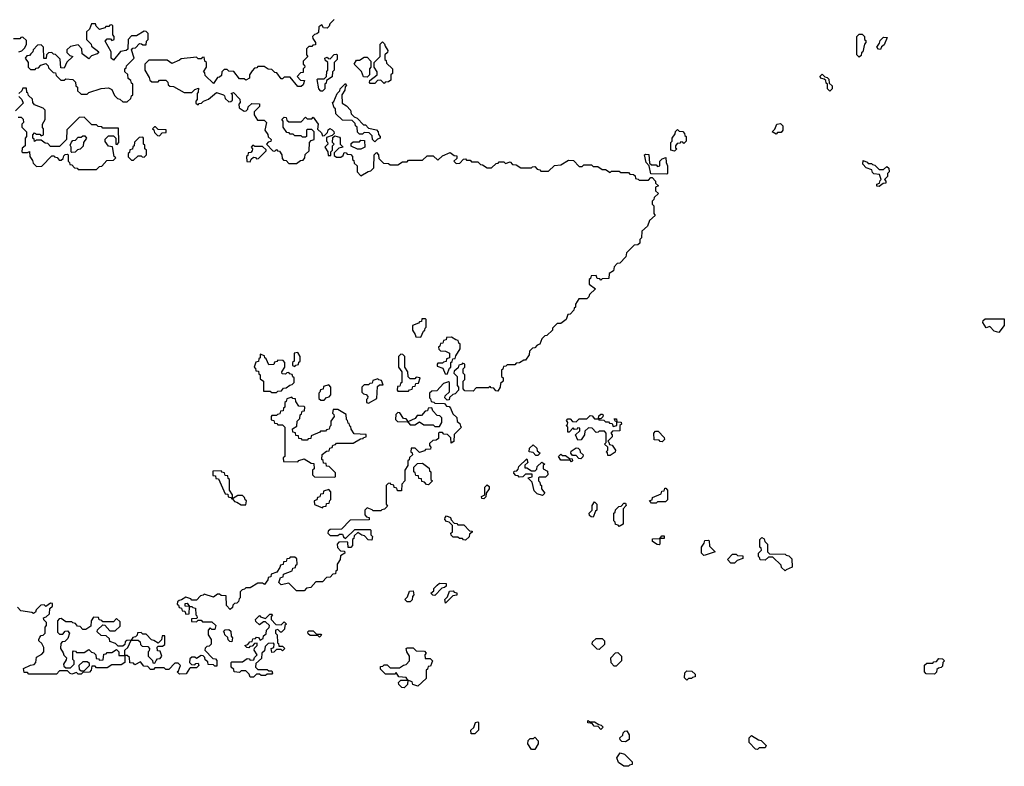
# Model space of a CAD drawing. Extents: x 2776963 to 2884430, y 684484 to 829250.
# Tile 174 of 256: x 2830275 to 2836680, y 796060 to 800914. Entities that reach past the tile are written whole.
import ezdxf

# ---------------------------------------------------------------- set-up
doc = ezdxf.new("R2010")
doc.units = 0

msp = doc.modelspace()

# ---------------------------------------------------------------- linework, layer by layer
at = {"layer": '0CON20XD'}
for points in [[(2830975, 800380), (2830998.3, 800401.7), (2831001.7, 800418.3), (2831010, 800425), (2831010, 800495), (2831001.7, 800501.7), (2830998.3, 800518.3), (2830981.7, 800531.7), (2830978.3, 800558.3), (2830960, 800575), (2830960, 800595), (2830968.3, 800601.7), (2830970, 800615), (2831020, 800665), (2831001.7, 800718.3), (2831011.7, 800728.3), (2831028.3, 800731.7), (2831055, 800760), (2831068.3, 800758.3), (2831075, 800750), (2831098.3, 800751.7), (2831100, 800775), (2831110, 800785), (2831110, 800825), (2831098.3, 800838.3), (2831085, 800840), (2831035, 800810), (2831001.7, 800808.3), (2830980, 800785), (2830978.3, 800721.7), (2830967, 800713), (2830931.7, 800708.3), (2830885, 800650), (2830870, 800665), (2830870, 800705), (2830830, 800775), (2830845, 800790), (2830865, 800790), (2830875, 800780), (2830890, 800785), (2830890, 800805), (2830880, 800815), (2830880, 800875), (2830875, 800880), (2830861.7, 800878.3), (2830855, 800870), (2830835, 800870), (2830828.3, 800861.7), (2830795, 800850), (2830771.7, 800871.7), (2830768.3, 800888.3), (2830741.7, 800888.3), (2830728.3, 800851.7), (2830710, 800835), (2830710, 800785), (2830740, 800755), (2830741.7, 800741.7), (2830790, 800705), (2830778.3, 800691.7), (2830741.7, 800678.3), (2830725, 800660), (2830681.7, 800691.7), (2830680, 800725), (2830655, 800750), (2830605, 800740), (2830581.7, 800718.3), (2830581.7, 800701.7), (2830601.7, 800681.7), (2830620, 800675), (2830581.7, 800638.3), (2830565, 800600), (2830541.7, 800601.7), (2830538.3, 800658.3), (2830508.3, 800688.3), (2830495, 800690), (2830485, 800700), (2830461.7, 800698.3), (2830450, 800685), (2830448.3, 800661.7), (2830431.7, 800661.7), (2830430, 800735), (2830415, 800750), (2830391.7, 800748.3), (2830361.7, 800718.3), (2830360, 800705), (2830348.3, 800691.7), (2830338.3, 800681.7), (2830321.7, 800678.3), (2830310, 800665), (2830330, 800635), (2830330, 800605), (2830345, 800590), (2830375, 800590), (2830381.7, 800598.3), (2830398.3, 800601.7), (2830411.7, 800618.3), (2830445, 800630), (2830460, 800615), (2830461.7, 800601.7), (2830491.7, 800571.7), (2830508.3, 800568.3), (2830511.7, 800551.7), (2830541.7, 800521.7), (2830565, 800520), (2830575, 800530), (2830620, 800525), (2830637, 800507), (2830640, 800485), (2830650, 800475), (2830651.7, 800451.7), (2830670, 800435), (2830675, 800430), (2830715, 800430), (2830725, 800440), (2830805, 800467.5), (2830851.7, 800471.7), (2830875, 800460), (2830891.7, 800421.7), (2830911.7, 800401.7), (2830927, 800397), (2830945, 800380), (2830975, 800380)], [(2832320, 800915), (2832291.7, 800888.3), (2832288.3, 800871.7), (2832275, 800860), (2832251.7, 800861.7), (2832240, 800880), (2832221.7, 800868.3), (2832218.3, 800831.7), (2832208.3, 800821.7), (2832191.7, 800818.3), (2832180, 800805), (2832181.7, 800791.7), (2832200, 800765), (2832198.3, 800751.7), (2832181.7, 800748.3), (2832175, 800740), (2832155, 800740), (2832140, 800725), (2832140, 800685), (2832150, 800675), (2832120, 800645), (2832120, 800625), (2832128.3, 800618.3), (2832130, 800605), (2832120, 800595), (2832118.3, 800571.7), (2832101.7, 800568.3), (2832080, 800545), (2832101.7, 800521.7), (2832128.3, 800518.3), (2832118.3, 800491.7), (2832105, 800480), (2832085, 800480), (2832035, 800540), (2831995, 800540), (2831985, 800530), (2831975, 800530), (2831948.3, 800568.3), (2831935, 800570), (2831915, 800590), (2831891.7, 800591.7), (2831865, 800610), (2831825, 800610), (2831818.3, 800601.7), (2831801.7, 800598.3), (2831788.3, 800581.7), (2831770, 800555), (2831770, 800535), (2831745, 800520), (2831735, 800530), (2831705, 800530), (2831668.3, 800578.3), (2831635, 800580), (2831625, 800590), (2831605, 800590), (2831590, 800575), (2831588.3, 800551.7), (2831575, 800540), (2831561.7, 800538.3), (2831535, 800500), (2831481.7, 800551.7), (2831478.3, 800568.3), (2831470, 800575), (2831490, 800605), (2831490, 800635), (2831480, 800645), (2831475, 800670), (2831461.7, 800668.3), (2831455, 800660), (2831435, 800660), (2831425, 800670), (2831325, 800660), (2831315, 800650), (2831265, 800630), (2831235, 800650), (2831115, 800650), (2831090, 800625), (2831090, 800585), (2831118.3, 800538.3), (2831121.7, 800521.7), (2831135, 800510), (2831175, 800510), (2831185, 800520), (2831225, 800520), (2831238.3, 800508.3), (2831241.7, 800491.7), (2831251.7, 800481.7), (2831275, 800480), (2831345, 800440), (2831395, 800440), (2831415, 800460), (2831438.3, 800468.3), (2831437, 800443), (2831430, 800435), (2831430, 800395), (2831420, 800385), (2831421.7, 800371.7), (2831435, 800360), (2831441.7, 800368.3), (2831458.3, 800371.7), (2831470, 800385), (2831502.5, 800397.5), (2831555, 800440), (2831600, 800425), (2831608.3, 800418.3), (2831611.7, 800401.7), (2831635, 800380), (2831648.3, 800381.7), (2831658.3, 800391.7), (2831660, 800425), (2831650, 800435), (2831665, 800440), (2831707, 800397), (2831710, 800375), (2831700, 800365), (2831701.7, 800341.7), (2831735, 800320), (2831748.3, 800321.7), (2831758.3, 800331.7), (2831761.7, 800348.3), (2831785, 800370), (2831835, 800367.5), (2831835, 800350), (2831800, 800315), (2831800, 800295), (2831821.7, 800261.7), (2831865, 800260), (2831880, 800245), (2831870, 800195), (2831888.3, 800168.3), (2831891.7, 800151.7), (2831910, 800135), (2831908.3, 800121.7), (2831891.7, 800118.3), (2831880, 800105), (2831921.7, 800061.7), (2831935, 800060), (2831945, 800070), (2831951.7, 800061.7), (2831965, 800060), (2831980, 800035), (2831981.7, 800011.7), (2831991.7, 800001.7), (2832008.3, 799998.3), (2832025, 799980), (2832075, 799980), (2832101.7, 799998.3), (2832118.3, 800001.7), (2832130, 800015), (2832131.7, 800038.3), (2832158.3, 800061.7), (2832160, 800115), (2832171.7, 800128.3), (2832190, 800135), (2832190, 800185), (2832175, 800200), (2832145, 800200), (2832140, 800195)], [(2835735, 800670), (2835720, 800685), (2835720, 800805), (2835735, 800820), (2835755, 800820), (2835770, 800805), (2835770, 800785), (2835778.3, 800778.3), (2835780, 800765), (2835770, 800755), (2835760, 800705), (2835751.7, 800698.3), (2835748.3, 800681.7), (2835735, 800670)], [(2830270, 800705), (2830288.3, 800711.7), (2830308.3, 800731.7), (2830320, 800755), (2830318.3, 800778.3), (2830295, 800800), (2830281.7, 800798.3), (2830275, 800790), (2830235, 800790)], [(2832645, 800500), (2832625, 800520), (2832601.7, 800518.3), (2832585, 800500), (2832555, 800500), (2832550, 800505), (2832551.7, 800518.3), (2832600, 800555), (2832600, 800575), (2832580, 800605), (2832580, 800635), (2832620, 800675), (2832620, 800755), (2832635, 800770), (2832648.3, 800758.3), (2832651.7, 800741.7), (2832670, 800715), (2832668.3, 800701.7), (2832650, 800685), (2832650, 800655), (2832658.3, 800648.3), (2832661.7, 800631.7), (2832700, 800595), (2832700, 800565), (2832690, 800555), (2832688.3, 800521.7), (2832675, 800510), (2832651.7, 800508.3), (2832645, 800500)], [(2835875, 800720), (2835861.7, 800721.7), (2835850, 800735), (2835868.3, 800761.7), (2835871.7, 800778.3), (2835895, 800800), (2835918.3, 800798.3), (2835898.3, 800751.7), (2835881.7, 800738.3), (2835875, 800720)], [(2832245, 800450), (2832235, 800450), (2832220, 800465), (2832210, 800525), (2832215, 800530), (2832255, 800530), (2832270, 800545), (2832273, 800577), (2832280, 800585), (2832280, 800635), (2832261.7, 800651.7), (2832260, 800665), (2832275, 800670), (2832281.7, 800661.7), (2832295, 800660), (2832321.7, 800688.3), (2832335, 800690), (2832340, 800685), (2832340, 800655), (2832320, 800635), (2832320, 800585), (2832310, 800575), (2832307, 800543), (2832271.7, 800518.3), (2832268.3, 800501.7), (2832260, 800495), (2832260, 800465), (2832245, 800450)], [(2832535, 800540), (2832511.7, 800541.7), (2832498.3, 800578.3), (2832450, 800625), (2832465, 800650), (2832485, 800650), (2832515, 800670), (2832535, 800670), (2832560, 800645), (2832560, 800605), (2832550, 800595), (2832550, 800555), (2832535, 800540)], [(2832585, 800120), (2832570, 800135), (2832568.3, 800158.3), (2832548.3, 800178.3), (2832515, 800180), (2832505, 800170), (2832485, 800170), (2832473, 800183), (2832470, 800215), (2832460, 800225), (2832458.3, 800238.3), (2832438.3, 800258.3), (2832375, 800260), (2832331.7, 800301.7), (2832330, 800335), (2832321.7, 800341.7), (2832310, 800375), (2832318.3, 800381.7), (2832340, 800435), (2832358.3, 800451.7), (2832360, 800465), (2832395, 800500), (2832400, 800485), (2832391.7, 800478.3), (2832390, 800455), (2832370, 800425), (2832371.7, 800371.7), (2832400, 800355), (2832427, 800327), (2832431.7, 800301.7), (2832451.7, 800281.7), (2832470, 800275), (2832511.7, 800231.7), (2832525, 800230), (2832545, 800210), (2832595, 800197.5), (2832607.5, 800185), (2832608.3, 800168.3), (2832620, 800155), (2832620, 800145), (2832601.7, 800138.3), (2832585, 800120)], [(2835545, 800450), (2835530, 800465), (2835530, 800495), (2835521.7, 800501.7), (2835518.3, 800518.3), (2835508.3, 800528.3), (2835491.7, 800531.7), (2835480, 800545), (2835495, 800560), (2835511.7, 800541.7), (2835528.3, 800538.3), (2835538.3, 800528.3), (2835541.7, 800501.7), (2835560, 800485), (2835560, 800465), (2835545, 800450)], [(2830265, 800280), (2830285, 800280), (2830298.3, 800268.3), (2830300, 800245), (2830290, 800235), (2830290, 800215), (2830320, 800185), (2830320, 800155), (2830310, 800145), (2830310, 800095), (2830291.7, 800078.3), (2830290, 800055), (2830295, 800050), (2830325, 800050), (2830338.3, 800058.3), (2830340, 800025), (2830358.3, 799998.3), (2830361.7, 799981.7), (2830385, 799960), (2830418.3, 799961.7), (2830485, 800030), (2830498.3, 800028.3), (2830501.7, 800021.7), (2830518.3, 800018.3), (2830531.7, 800001.7), (2830545, 800000), (2830558.3, 800011.7), (2830561.7, 800028.3), (2830571.7, 800038.3), (2830585, 800040), (2830590, 800035), (2830590, 799995), (2830600, 799985), (2830601.7, 799971.7), (2830615, 799970), (2830631.7, 799951.7), (2830648.3, 799948.3), (2830655, 799940), (2830775, 799940), (2830795, 799960), (2830808.3, 799961.7), (2830841.7, 799998.3), (2830885, 800000), (2830900, 800015), (2830890, 800025), (2830878.3, 800088.3), (2830851.7, 800091.7), (2830831.7, 800121.7), (2830831.7, 800138.3), (2830851.7, 800158.3), (2830885, 800160), (2830900, 800145), (2830900, 800105), (2830908.3, 800101.7), (2830920, 800115), (2830918.3, 800208.3), (2830815, 800210), (2830808.3, 800218.3), (2830785, 800220), (2830775, 800230), (2830745, 800230), (2830695, 800280), (2830661.7, 800278.3), (2830581.7, 800198.3), (2830580, 800135), (2830535, 800090), (2830475, 800090), (2830458.3, 800108.3), (2830441.7, 800111.7), (2830415, 800130), (2830385, 800130), (2830371.7, 800121.7), (2830368.3, 800138.3), (2830360, 800145), (2830360, 800165), (2830371.7, 800178.3), (2830385, 800170), (2830405, 800170), (2830415, 800160), (2830430, 800165), (2830430, 800205), (2830423, 800213), (2830422.5, 800235), (2830440, 800265), (2830440, 800325), (2830428.3, 800338.3), (2830371.7, 800361.7), (2830360, 800375), (2830358.3, 800398.3), (2830331.7, 800421.7), (2830328.3, 800438.3), (2830321.7, 800441.7), (2830318.3, 800468.3), (2830295, 800470), (2830288.3, 800451.7), (2830270, 800435)], [(2830270, 800415), (2830290, 800395), (2830298.3, 800371.7), (2830248.3, 800321.7)], [(2832140, 800195), (2832140, 800155), (2832135, 800150), (2832115, 800150), (2832105, 800160), (2832065, 800160), (2832055, 800170), (2832035, 800170), (2832028.3, 800178.3), (2832011.7, 800181.7), (2831990, 800215), (2831990, 800255), (2831980, 800265), (2831995, 800280), (2832008.3, 800278.3), (2832011.7, 800261.7), (2832025, 800250), (2832105, 800250), (2832135, 800280), (2832145, 800270), (2832175, 800270), (2832185, 800280), (2832217.5, 800235), (2832211.7, 800201.7), (2832238.3, 800178.3), (2832245, 800160), (2832258.3, 800161.7), (2832278.3, 800181.7), (2832281.7, 800198.3), (2832292.5, 800207.5), (2832308.3, 800198.3), (2832318.3, 800188.3), (2832320, 800175), (2832308.3, 800161.7), (2832271.7, 800148.3), (2832270, 800125), (2832278.3, 800118.3), (2832280, 800105), (2832260, 800085), (2832280, 800055), (2832281.7, 800031.7), (2832298.3, 800031.7), (2832300, 800055), (2832310, 800065), (2832310, 800095), (2832320, 800105), (2832310, 800115), (2832311.7, 800148.3), (2832325, 800160), (2832355, 800150), (2832360, 800145), (2832360, 800105), (2832380, 800085), (2832351.7, 800078.3), (2832321.7, 800048.3), (2832321.7, 800031.7), (2832335, 800020), (2832365, 800020), (2832378.3, 800031.7), (2832385, 800050), (2832398.3, 800048.3), (2832405, 800040), (2832428.3, 800038.3), (2832440, 800025), (2832440, 800005), (2832448.3, 799998.3), (2832451.7, 799981.7), (2832470, 799965), (2832470, 799925), (2832495, 799900), (2832541.7, 799928.3), (2832558.3, 799931.7), (2832578.3, 799951.7), (2832580, 800035), (2832595, 800050), (2832610, 800035), (2832611.7, 800011.7), (2832641.7, 799981.7), (2832675, 799980), (2832685, 799970), (2832735, 799970), (2832765, 799990), (2832795, 799990), (2832805, 800000), (2832895, 800000), (2832925, 800030), (2832965, 800030), (2832995, 800000), (2833025, 800030), (2833075, 800050), (2833101.7, 800031.7), (2833118.3, 800028.3), (2833118.3, 800011.7), (2833100, 799995), (2833115, 799980), (2833138.3, 799981.7), (2833161.7, 800008.3), (2833175, 800010), (2833181.7, 800001.7), (2833205, 800000), (2833215, 799990), (2833255, 799990), (2833271.7, 799971.7), (2833285, 799970), (2833315, 799950), (2833345, 799950), (2833375, 799980), (2833388.3, 799981.7), (2833395, 799990), (2833425, 799990), (2833435, 799980), (2833465, 799990), (2833481.7, 799971.7), (2833505, 799970), (2833535, 799950), (2833605, 799950), (2833611.7, 799958.3), (2833625, 799960), (2833641.7, 799941.7), (2833658.3, 799938.3), (2833665, 799930), (2833715, 799930), (2833753, 799967), (2833795, 799970), (2833845, 800000), (2833878.3, 799998.3), (2833915, 799960), (2833935, 799960), (2833945, 799970), (2833995, 799970), (2834005, 799960), (2834035, 799960), (2834065, 799940), (2834085, 799940), (2834115, 799920), (2834125, 799930), (2834175, 799930), (2834185, 799920), (2834235, 799920), (2834245, 799910), (2834268.3, 799908.3), (2834278.3, 799898.3), (2834281.7, 799881.7), (2834298.3, 799878.3), (2834305, 799870), (2834365, 799870), (2834381.7, 799888.3), (2834388.3, 799888.3), (2834410, 799865), (2834411.7, 799851.7), (2834430, 799835), (2834410, 799825), (2834411.7, 799801.7), (2834430, 799785), (2834401.7, 799758.3), (2834400, 799745), (2834390, 799735), (2834390, 799715), (2834400, 799705), (2834400, 799655), (2834408.3, 799641.7), (2834371.7, 799608.3), (2834358.3, 799571.7), (2834321.7, 799538.3), (2834320, 799495), (2834310, 799485), (2834308.3, 799461.7), (2834295, 799450), (2834271.7, 799448.3), (2834221.7, 799398.3), (2834218.3, 799371.7), (2834178.3, 799331.7), (2834161.7, 799328.3), (2834141.7, 799308.3), (2834138.3, 799281.7), (2834110, 799265), (2834108.3, 799231.7), (2834065, 799230), (2834055, 799220), (2834048.3, 799228.3), (2834031.7, 799231.7), (2834025, 799250), (2833991.7, 799248.3), (2833988.3, 799231.7), (2833980, 799225), (2833980, 799195), (2834020, 799165), (2833981.7, 799128.3), (2833978.3, 799111.7), (2833965, 799100), (2833911.7, 799098.3), (2833890, 799065), (2833890, 799045), (2833881.7, 799038.3), (2833880, 799025), (2833855, 799000), (2833841.7, 798998.3), (2833830, 798965), (2833795, 798940), (2833771.7, 798938.3), (2833741.7, 798908.3), (2833740, 798895), (2833705, 798860), (2833691.7, 798858.3), (2833671.7, 798838.3), (2833657.5, 798805), (2833641.7, 798798.3), (2833625, 798780), (2833611.7, 798778.3), (2833591.7, 798758.3), (2833590, 798735), (2833565, 798700), (2833555, 798700), (2833527, 798683), (2833505, 798680), (2833495, 798670), (2833445, 798670), (2833438.3, 798661.7), (2833421.7, 798658.3), (2833418.3, 798641.7), (2833410, 798635), (2833410, 798595), (2833420, 798585), (2833420, 798565), (2833401.7, 798548.3), (2833400, 798525), (2833385, 798500), (2833371.7, 798501.7), (2833358.3, 798518.3), (2833341.7, 798521.7), (2833335, 798530), (2833325, 798520), (2833245, 798520), (2833225, 798500), (2833171.7, 798501.7), (2833160, 798515), (2833160, 798565), (2833170, 798575), (2833170, 798605), (2833160, 798615), (2833160, 798645), (2833170, 798655), (2833170, 798675), (2833155, 798680), (2833148.3, 798671.7), (2833131.7, 798668.3), (2833128.3, 798651.7), (2833115, 798640), (2833101.7, 798628.3), (2833100, 798615), (2833120, 798595), (2833120, 798535), (2833130, 798525), (2833130, 798505), (2833108.3, 798481.7), (2833091.7, 798478.3), (2833071.7, 798458.3), (2833068.3, 798441.7), (2833055, 798440), (2833040, 798455), (2833041.7, 798468.3), (2833070, 798495), (2833070, 798555), (2833065, 798560), (2833031.7, 798548.3), (2832988.3, 798501.7), (2832955, 798500), (2832940, 798485), (2832940, 798455), (2832948.3, 798448.3), (2832951.7, 798431.7), (2832968.3, 798428.3), (2832975, 798420), (2833038.3, 798418.3), (2833051.7, 798401.7), (2833068.3, 798398.3), (2833078.3, 798388.3), (2833091.7, 798351.7), (2833118.3, 798328.3), (2833121.7, 798301.7), (2833138.3, 798288.3), (2833141.7, 798271.7), (2833150, 798265), (2833101.7, 798218.3), (2833098.3, 798171.7), (2833081.7, 798161.7), (2833080, 798195), (2833058.3, 798218.3), (2833035, 798220), (2833025, 798230), (2833005, 798230), (2833000, 798225), (2832998.3, 798191.7), (2832985, 798180), (2832961.7, 798178.3), (2832941.7, 798158.3), (2832940, 798145), (2832950, 798135), (2832948.3, 798121.7), (2832915, 798120), (2832908.3, 798111.7), (2832875, 798100), (2832848.3, 798128.3), (2832821.7, 798128.3), (2832820, 798105), (2832828.3, 798098.3), (2832830, 798085), (2832811.7, 798068.3), (2832808.3, 798051.7), (2832800, 798045), (2832800, 798015), (2832780, 797985), (2832780, 797915), (2832760, 797895), (2832758.3, 797851.7), (2832731.7, 797851.7), (2832728.3, 797868.3), (2832711.7, 797871.7), (2832708.3, 797888.3), (2832691.7, 797891.7), (2832685, 797900), (2832671.7, 797898.3), (2832660, 797885), (2832660, 797765), (2832668.3, 797751.7), (2832648.3, 797731.7), (2832631.7, 797728.3), (2832625, 797720), (2832575, 797720), (2832568.3, 797728.3), (2832535, 797740), (2832520, 797725), (2832520, 797695), (2832531.7, 797681.7), (2832548.3, 797678.3), (2832548.3, 797661.7), (2832425, 797660), (2832368.3, 797601.7), (2832295, 797600), (2832281.7, 797588.3), (2832280, 797575), (2832295, 797560), (2832345, 797560), (2832355, 797570), (2832375, 797570), (2832381.7, 797551.7), (2832395, 797540), (2832455, 797600), (2832555, 797600), (2832560, 797595), (2832560, 797565), (2832570, 797555), (2832565, 797530), (2832541.7, 797531.7), (2832518.3, 797558.3), (2832501.7, 797561.7), (2832475, 797580), (2832451.7, 797558.3), (2832448.3, 797541.7), (2832440, 797535), (2832440, 797495), (2832428.3, 797481.7), (2832411.7, 797481.7), (2832410, 797515), (2832405, 797520), (2832351.7, 797518.3), (2832340, 797505), (2832341.7, 797481.7), (2832361.7, 797461.7), (2832388.3, 797458.3), (2832390, 797445), (2832361.7, 797428.3), (2832360, 797405), (2832345, 797380)], [(2831185, 800160), (2831201.7, 800178.3), (2831228.3, 800181.7), (2831228.3, 800198.3), (2831175, 800200), (2831158.3, 800218.3), (2831151.7, 800218.3), (2831140, 800205), (2831148.3, 800198.3), (2831151.7, 800181.7), (2831171.7, 800161.7), (2831185, 800160)], [(2834535, 800060), (2834510, 800065), (2834510, 800115), (2834520, 800125), (2834520, 800145), (2834538.3, 800171.7), (2834541.7, 800188.3), (2834555, 800200), (2834565, 800190), (2834588.3, 800188.3), (2834600, 800175), (2834601.7, 800161.7), (2834610, 800155), (2834610, 800125), (2834595, 800110), (2834588.3, 800118.3), (2834575, 800120), (2834568.3, 800111.7), (2834551.7, 800108.3), (2834540, 800095), (2834541.7, 800081.7), (2834550, 800075), (2834535, 800060)], [(2835195, 800170), (2835170, 800185), (2835188.3, 800201.7), (2835200, 800235), (2835225, 800240), (2835240, 800225), (2835240, 800195), (2835228.3, 800181.7), (2835205, 800180), (2835195, 800170)], [(2830615, 800050), (2830610, 800055), (2830610, 800085), (2830602.5, 800097.5), (2830611.7, 800118.3), (2830621.7, 800128.3), (2830638.3, 800131.7), (2830655, 800150), (2830675, 800150), (2830685, 800160), (2830698.3, 800158.3), (2830710, 800145), (2830690, 800115), (2830688.3, 800091.7), (2830668.3, 800071.7), (2830651.7, 800068.3), (2830635, 800052.5), (2830615, 800050)], [(2831015, 800000), (2831045, 800030), (2831065, 800030), (2831071.7, 800021.7), (2831085, 800020), (2831100, 800035), (2831100, 800065), (2831090, 800075), (2831088.3, 800098.3), (2831080, 800105), (2831080, 800145), (2831075, 800150), (2831051.7, 800148.3), (2831021.7, 800118.3), (2831020, 800095), (2831011.7, 800088.3), (2831008.3, 800071.7), (2830991.7, 800068.3), (2830988.3, 800051.7), (2830980, 800045), (2830981.7, 800021.7), (2831001.7, 800001.7), (2831015, 800000)], [(2832495, 800072.5), (2832473, 800073), (2832431.7, 800091.7), (2832431.7, 800108.3), (2832445, 800120), (2832485, 800120), (2832495, 800130), (2832518.3, 800128.3), (2832520, 800085), (2832495, 800072.5)], [(2831775, 799990), (2831781.7, 800008.3), (2831795, 800020), (2831808.3, 800018.3), (2831815, 800010), (2831828.3, 800011.7), (2831878.3, 800061.7), (2831878.3, 800068.3), (2831855, 800090), (2831805, 800090), (2831791.7, 800098.3), (2831780, 800085), (2831790, 800075), (2831788.3, 800061.7), (2831778.3, 800051.7), (2831761.7, 800048.3), (2831758.3, 800031.7), (2831750, 800025), (2831751.7, 799991.7), (2831775, 799990)], [(2834485, 799910), (2834381.7, 799911.7), (2834370, 799965), (2834350, 799985), (2834340, 800035), (2834345, 800040), (2834368.3, 800038.3), (2834371.7, 799981.7), (2834385, 799970), (2834415, 799970), (2834425, 799960), (2834440, 799965), (2834440, 799995), (2834455, 800010), (2834478.3, 800018.3), (2834480, 799985), (2834490, 799965), (2834490, 799915), (2834485, 799910)], [(2835865, 799830), (2835851.7, 799831.7), (2835850, 799845), (2835868.3, 799851.7), (2835871.7, 799868.3), (2835880, 799875), (2835868.3, 799908.3), (2835831.7, 799911.7), (2835821.7, 799921.7), (2835818.3, 799938.3), (2835781.7, 799951.7), (2835760, 799975), (2835761.7, 799998.3), (2835788.3, 799988.3), (2835795, 799980), (2835815, 799980), (2835821.7, 799971.7), (2835838.3, 799968.3), (2835865, 799940), (2835895, 799940), (2835915, 799960), (2835928.3, 799948.3), (2835930, 799925), (2835920, 799915), (2835920, 799895), (2835900, 799875), (2835910, 799865), (2835908.3, 799851.7), (2835891.7, 799848.3), (2835865, 799830)], [(2832885, 798850), (2832901.7, 798888.3), (2832910, 798895), (2832911.7, 798908.3), (2832920, 798915), (2832920, 798965), (2832915, 798970), (2832891.7, 798968.3), (2832888.3, 798951.7), (2832875, 798950), (2832868.3, 798941.7), (2832830, 798925), (2832830, 798895), (2832848.3, 798868.3), (2832851.7, 798851.7), (2832885, 798850)], [(2836645, 798880), (2836615, 798890), (2836585, 798920), (2836561.7, 798911.7), (2836540, 798945), (2836541.7, 798958.3), (2836555, 798970), (2836678.3, 798968.3), (2836680, 798925), (2836645, 798880)], [(2833055, 798610), (2833071.7, 798648.3), (2833080, 798655), (2833080, 798685), (2833088.3, 798691.7), (2833091.7, 798708.3), (2833108.3, 798711.7), (2833111.7, 798728.3), (2833140, 798775), (2833140, 798805), (2833131.7, 798811.7), (2833128.3, 798828.3), (2833111.7, 798831.7), (2833085, 798850), (2833051.7, 798848.3), (2833048.3, 798831.7), (2833031.7, 798828.3), (2833028.3, 798811.7), (2833011.7, 798808.3), (2833008.3, 798791.7), (2833000, 798785), (2833001.7, 798771.7), (2833011.7, 798761.7), (2833045, 798760), (2833070, 798745), (2833070, 798715), (2833051.7, 798708.3), (2833048.3, 798691.7), (2833031.7, 798688.3), (2833025, 798680), (2832995, 798680), (2832990, 798675), (2832991.7, 798661.7), (2833028.3, 798648.3), (2833041.7, 798611.7), (2833055, 798610)], [(2831945, 798490), (2831955, 798500), (2831978.3, 798501.7), (2831991.7, 798518.3), (2832008.3, 798521.7), (2832031.7, 798538.3), (2832048.3, 798541.7), (2832060, 798555), (2832060, 798585), (2832051.7, 798591.7), (2832048.3, 798608.3), (2832031.7, 798611.7), (2832025, 798620), (2832011.7, 798618.3), (2832005, 798610), (2831981.7, 798611.7), (2831980, 798625), (2832000, 798655), (2832000, 798685), (2831988.3, 798698.3), (2831955, 798700), (2831948.3, 798691.7), (2831931.7, 798688.3), (2831928.3, 798671.7), (2831895, 798670), (2831878.3, 798708.3), (2831870, 798715), (2831868.3, 798728.3), (2831840, 798740), (2831840, 798715), (2831831.7, 798708.3), (2831828.3, 798691.7), (2831811.7, 798688.3), (2831800, 798655), (2831808.3, 798648.3), (2831811.7, 798631.7), (2831828.3, 798628.3), (2831831.7, 798611.7), (2831840, 798605), (2831840, 798580), (2831860, 798565), (2831860, 798500), (2831905, 798500), (2831915, 798490), (2831945, 798490)], [(2832065, 798660), (2832071.7, 798668.3), (2832088.3, 798671.7), (2832091.7, 798688.3), (2832100, 798695), (2832100, 798725), (2832085, 798750), (2832060, 798745), (2832060, 798695), (2832050, 798685), (2832050, 798665), (2832065, 798660)], [(2832805, 798500), (2832811.7, 798508.3), (2832828.3, 798511.7), (2832831.7, 798528.3), (2832848.3, 798531.7), (2832851.7, 798548.3), (2832868.3, 798551.7), (2832880, 798585), (2832855, 798590), (2832845, 798580), (2832815, 798580), (2832801.7, 798591.7), (2832800, 798625), (2832780, 798655), (2832780, 798725), (2832768.3, 798738.3), (2832755, 798740), (2832740, 798725), (2832740, 798655), (2832760, 798625), (2832760, 798555), (2832751.7, 798548.3), (2832748.3, 798531.7), (2832731.7, 798528.3), (2832730, 798505), (2832735, 798500), (2832805, 798500)], [(2832545, 798420), (2832598.3, 798451.7), (2832601.7, 798528.3), (2832615, 798540), (2832640, 798540), (2832628.3, 798568.3), (2832611.7, 798571.7), (2832605, 798580), (2832571.7, 798568.3), (2832568.3, 798551.7), (2832551.7, 798548.3), (2832545, 798540), (2832515, 798540), (2832500, 798525), (2832501.7, 798491.7), (2832511.7, 798481.7), (2832528.3, 798478.3), (2832540, 798465), (2832538.3, 798451.7), (2832530, 798445), (2832530, 798425), (2832545, 798420)], [(2832255, 798440), (2832271.7, 798458.3), (2832288.3, 798461.7), (2832300, 798475), (2832300, 798525), (2832285, 798540), (2832251.7, 798528.3), (2832248.3, 798511.7), (2832231.7, 798508.3), (2832228.3, 798491.7), (2832220, 798485), (2832221.7, 798451.7), (2832235, 798440), (2832255, 798440)], [(2832325, 797940), (2832330, 797945), (2832328.3, 797968.3), (2832288.3, 798008.3), (2832271.7, 798011.7), (2832268.3, 798028.3), (2832251.7, 798031.7), (2832248.3, 798048.3), (2832240, 798055), (2832241.7, 798088.3), (2832271.7, 798108.3), (2832288.3, 798111.7), (2832291.7, 798128.3), (2832308.3, 798131.7), (2832311.7, 798148.3), (2832328.3, 798151.7), (2832335, 798160), (2832445, 798160), (2832491.7, 798188.3), (2832508.3, 798191.7), (2832511.7, 798198.3), (2832528.3, 798201.7), (2832528.3, 798218.3), (2832451.7, 798221.7), (2832431.7, 798251.7), (2832428.3, 798268.3), (2832421.7, 798271.7), (2832418.3, 798288.3), (2832411.7, 798291.7), (2832408.3, 798308.3), (2832400, 798315), (2832398.3, 798348.3), (2832345, 798380), (2832315, 798380), (2832310, 798355), (2832318.3, 798348.3), (2832320, 798335), (2832300, 798305), (2832300, 798275), (2832291.7, 798268.3), (2832288.3, 798251.7), (2832271.7, 798248.3), (2832265, 798240), (2832231.7, 798238.3), (2832228.3, 798231.7), (2832171.7, 798208.3), (2832168.3, 798191.7), (2832151.7, 798188.3), (2832145, 798180), (2832115, 798180), (2832108.3, 798188.3), (2832091.7, 798191.7), (2832088.3, 798208.3), (2832071.7, 798211.7), (2832068.3, 798228.3), (2832051.7, 798231.7), (2832050, 798255), (2832078.3, 798271.7), (2832080, 798305), (2832098.3, 798321.7), (2832100, 798345), (2832108.3, 798351.7), (2832111.7, 798368.3), (2832128.3, 798371.7), (2832130, 798395), (2832125, 798400), (2832091.7, 798401.7), (2832071.7, 798431.7), (2832068.3, 798448.3), (2832051.7, 798451.7), (2832045, 798460), (2832011.7, 798448.3), (2832008.3, 798431.7), (2832000, 798425), (2832000, 798395), (2831991.7, 798388.3), (2831988.3, 798371.7), (2831971.7, 798368.3), (2831968.3, 798351.7), (2831951.7, 798348.3), (2831945, 798340), (2831915, 798340), (2831910, 798335), (2831911.7, 798311.7), (2831928.3, 798308.3), (2831931.7, 798291.7), (2831948.3, 798288.3), (2831955, 798280), (2831985, 798280), (2832000, 798265), (2832000, 798075), (2831990, 798065), (2831991.7, 798041.7), (2832085, 798040), (2832091.7, 798048.3), (2832125, 798060), (2832171.7, 798031.7), (2832188.3, 798028.3), (2832190, 797995), (2832180, 797985), (2832180, 797955), (2832191.7, 797941.7), (2832325, 797940)], [(2833005, 798270), (2833020, 798295), (2833020, 798325), (2833008.3, 798338.3), (2832991.7, 798341.7), (2832961.7, 798371.7), (2832955, 798390), (2832931.7, 798388.3), (2832928.3, 798371.7), (2832911.7, 798368.3), (2832888.3, 798341.7), (2832860, 798340), (2832848.3, 798321.7), (2832800, 798300), (2832815, 798280), (2832845, 798280), (2832875, 798300), (2832905, 798280), (2832965, 798280), (2832975, 798270), (2833005, 798270)], [(2832800, 798300), (2832798.3, 798308.3), (2832788.3, 798318.3), (2832771.7, 798321.7), (2832748.3, 798358.3), (2832735, 798360), (2832721.7, 798348.3), (2832720, 798315), (2832731.7, 798301.7), (2832795, 798300), (2832800, 798300)], [(2834115, 798080), (2834101.7, 798081.7), (2834098.3, 798098.3), (2834090, 798105), (2834100, 798115), (2834100, 798135), (2834080, 798155), (2834090, 798165), (2834090, 798225), (2834078.3, 798238.3), (2834045, 798240), (2834038.3, 798231.7), (2834025, 798230), (2833998.3, 798258.3), (2833975, 798260), (2833951.7, 798238.3), (2833950, 798215), (2833928.3, 798181.7), (2833905, 798180), (2833890, 798215), (2833918.3, 798241.7), (2833918.3, 798258.3), (2833905, 798260), (2833898.3, 798251.7), (2833885, 798250), (2833875, 798260), (2833848.3, 798231.7), (2833841.7, 798231.7), (2833840, 798265), (2833830, 798275), (2833838.3, 798281.7), (2833840, 798295), (2833831.7, 798308.3), (2833841.7, 798318.3), (2833855, 798320), (2833871.7, 798301.7), (2833895, 798300), (2833915, 798320), (2833965, 798320), (2833985, 798340), (2833998.3, 798338.3), (2834015, 798320), (2834040, 798320), (2834041.7, 798338.3), (2834055, 798350), (2834065, 798350), (2834070, 798345), (2834068.3, 798331.7), (2834055, 798320), (2834040, 798320), (2834041.7, 798311.7), (2834075, 798310), (2834085, 798300), (2834105, 798300), (2834111.7, 798291.7), (2834128.3, 798288.3), (2834135, 798270), (2834160, 798275), (2834160, 798300), (2834151.7, 798301.7), (2834141.7, 798318.3), (2834158.3, 798318.3), (2834160, 798300), (2834188.3, 798298.3), (2834190, 798285), (2834180, 798275), (2834178.3, 798241.7), (2834131.7, 798238.3), (2834120, 798225), (2834130, 798215), (2834128.3, 798201.7), (2834100, 798175), (2834108.3, 798168.3), (2834111.7, 798151.7), (2834128.3, 798148.3), (2834150, 798115), (2834148.3, 798101.7), (2834115, 798080)], [(2834455, 798170), (2834441.7, 798171.7), (2834435, 798180), (2834401.7, 798181.7), (2834400, 798225), (2834411.7, 798238.3), (2834428.3, 798238.3), (2834468.3, 798198.3), (2834470, 798185), (2834455, 798170)], [(2833645, 798080), (2833631.7, 798081.7), (2833615, 798100), (2833590, 798105), (2833591.7, 798128.3), (2833615, 798150), (2833638.3, 798128.3), (2833641.7, 798111.7), (2833660, 798095), (2833645, 798080)], [(2833925, 798060), (2833911.7, 798061.7), (2833895, 798080), (2833871.7, 798081.7), (2833860, 798095), (2833861.7, 798108.3), (2833895, 798130), (2833908.3, 798128.3), (2833918.3, 798118.3), (2833921.7, 798101.7), (2833940, 798085), (2833938.3, 798071.7), (2833925, 798060)], [(2833865, 798040), (2833855, 798050), (2833795, 798050), (2833780, 798075), (2833795, 798090), (2833805, 798080), (2833825, 798080), (2833851.7, 798061.7), (2833868.3, 798058.3), (2833870, 798045), (2833865, 798040)], [(2832935, 797890), (2832921.7, 797891.7), (2832908.3, 797908.3), (2832891.7, 797911.7), (2832888.3, 797928.3), (2832871.7, 797931.7), (2832868.3, 797948.3), (2832851.7, 797951.7), (2832848.3, 797968.3), (2832840, 797975), (2832840, 798005), (2832861.7, 798028.3), (2832895, 798030), (2832938.3, 797998.3), (2832941.7, 797981.7), (2832950, 797975), (2832950, 797925), (2832960, 797915), (2832935, 797890)], [(2833675, 797820), (2833641.7, 797831.7), (2833621.7, 797851.7), (2833608.3, 797908.3), (2833580, 797935), (2833608.3, 797941.7), (2833608.3, 797958.3), (2833565, 797960), (2833548.3, 797941.7), (2833525, 797940), (2833518.3, 797948.3), (2833501.7, 797951.7), (2833490, 797965), (2833491.7, 797978.3), (2833508.3, 797981.7), (2833518.3, 797991.7), (2833521.7, 798008.3), (2833575, 798060), (2833580, 798035), (2833561.7, 798018.3), (2833560, 798000), (2833575, 798000), (2833605, 797980), (2833628.3, 797981.7), (2833638.3, 797991.7), (2833641.7, 798008.3), (2833671.7, 798038.3), (2833690, 798025), (2833680, 798015), (2833680, 797995), (2833708.3, 797978.3), (2833710, 797955), (2833695, 797940), (2833655, 797940), (2833650, 797935), (2833650, 797915), (2833658.3, 797908.3), (2833661.7, 797891.7), (2833670, 797885), (2833670, 797865), (2833690, 797835), (2833675, 797820)], [(2831660, 797800), (2831660, 797825), (2831640, 797855), (2831640, 797925), (2831631.7, 797931.7), (2831628.3, 797948.3), (2831611.7, 797951.7), (2831608.3, 797968.3), (2831591.7, 797971.7), (2831585, 797980), (2831531.7, 797978.3), (2831531.7, 797951.7), (2831548.3, 797948.3), (2831551.7, 797931.7), (2831568.3, 797928.3), (2831611.7, 797831.7), (2831628.3, 797828.3), (2831631.7, 797811.7), (2831648.3, 797808.3), (2831655, 797800), (2831660, 797800)], [(2833295, 797800), (2833281.7, 797801.7), (2833280, 797815), (2833300, 797825), (2833300, 797875), (2833315, 797890), (2833328.3, 797878.3), (2833330, 797865), (2833310, 797835), (2833308.3, 797811.7), (2833295, 797800)], [(2831745, 797760), (2831750, 797785), (2831741.7, 797791.7), (2831738.3, 797808.3), (2831725, 797820), (2831695, 797820), (2831660, 797800), (2831671.7, 797781.7), (2831688.3, 797778.3), (2831715, 797760), (2831745, 797760)], [(2832245, 797740), (2832251.7, 797748.3), (2832268.3, 797751.7), (2832271.7, 797768.3), (2832288.3, 797771.7), (2832291.7, 797788.3), (2832300, 797795), (2832300, 797845), (2832285, 797860), (2832251.7, 797848.3), (2832248.3, 797831.7), (2832231.7, 797828.3), (2832228.3, 797811.7), (2832211.7, 797808.3), (2832208.3, 797791.7), (2832190, 797785), (2832191.7, 797761.7), (2832245, 797740)], [(2834415, 797770), (2834385, 797770), (2834371.7, 797788.3), (2834388.3, 797791.7), (2834391.7, 797808.3), (2834448.3, 797831.7), (2834451.7, 797848.3), (2834468.3, 797851.7), (2834471.7, 797868.3), (2834478.3, 797868.3), (2834490, 797855), (2834488.3, 797791.7), (2834475, 797780), (2834425, 797780), (2834415, 797770)], [(2834005, 797680), (2833991.7, 797681.7), (2833981.7, 797691.7), (2833980, 797705), (2834000, 797725), (2834000, 797755), (2834015, 797780), (2834030, 797765), (2834030, 797725), (2834021.7, 797718.3), (2834005, 797680)], [(2834175, 797620), (2834168.3, 797628.3), (2834151.7, 797631.7), (2834148.3, 797648.3), (2834140, 797655), (2834140, 797705), (2834148.3, 797711.7), (2834151.7, 797728.3), (2834171.7, 797748.3), (2834188.3, 797751.7), (2834205, 797770), (2834215, 797770), (2834220, 797755), (2834200, 797735), (2834200, 797635), (2834175, 797620)], [(2833175, 797530), (2833161.7, 797531.7), (2833155, 797540), (2833135, 797540), (2833125, 797550), (2833095, 797550), (2833081.7, 797561.7), (2833080, 797575), (2833090, 797585), (2833090, 797625), (2833068.3, 797648.3), (2833051.7, 797651.7), (2833040, 797665), (2833041.7, 797678.3), (2833051.7, 797688.3), (2833078.3, 797678.3), (2833081.7, 797661.7), (2833101.7, 797641.7), (2833118.3, 797638.3), (2833125, 797630), (2833165, 797630), (2833201.7, 797591.7), (2833218.3, 797588.3), (2833218.3, 797581.7), (2833201.7, 797568.3), (2833198.3, 797551.7), (2833175, 797530)], [(2834435, 797500), (2834421.7, 797501.7), (2834391.7, 797521.7), (2834391.7, 797538.3), (2834440, 797540), (2834451.7, 797558.3), (2834468.3, 797558.3), (2834468.3, 797541.7), (2834440, 797540), (2834440, 797505), (2834435, 797500)], [(2834725, 797430), (2834710, 797445), (2834710, 797485), (2834728.3, 797511.7), (2834731.7, 797528.3), (2834755, 797530), (2834760, 797525), (2834761.7, 797491.7), (2834800, 797455), (2834735, 797432.5), (2834725, 797430)], [(2835255, 797330), (2835231.7, 797351.7), (2835228.3, 797368.3), (2835175, 797420), (2835145, 797420), (2835125, 797400), (2835091.7, 797401.7), (2835088.3, 797418.3), (2835080, 797425), (2835080, 797445), (2835100, 797465), (2835098.3, 797478.3), (2835090, 797485), (2835090, 797535), (2835101.7, 797548.3), (2835118.3, 797538.3), (2835121.7, 797521.7), (2835140, 797505), (2835140, 797455), (2835151.7, 797441.7), (2835255, 797440), (2835261.7, 797431.7), (2835278.3, 797428.3), (2835298.3, 797408.3), (2835300, 797355), (2835261.7, 797338.3), (2835255, 797330)], [(2834925, 797380), (2834901.7, 797381.7), (2834880, 797405), (2834911.7, 797438.3), (2834935, 797440), (2834945, 797430), (2834978.3, 797428.3), (2834978.3, 797411.7), (2834941.7, 797398.3), (2834925, 797380)], [(2832345, 797380), (2832340, 797375), (2832340, 797335), (2832331.7, 797328.3), (2832328.3, 797311.7), (2832311.7, 797308.3), (2832295, 797290), (2832271.7, 797288.3), (2832245, 797260), (2832201.7, 797258.3), (2832168.3, 797221.7), (2832141.7, 797218.3), (2832125, 797200), (2832075, 797200), (2832025, 797250), (2831975, 797240), (2831960, 797255), (2831971.7, 797288.3), (2831988.3, 797291.7), (2831991.7, 797308.3), (2832048.3, 797331.7), (2832051.7, 797348.3), (2832068.3, 797351.7), (2832071.7, 797368.3), (2832080, 797375), (2832078.3, 797408.3), (2832065, 797420), (2832035, 797420), (2832028.3, 797411.7), (2832011.7, 797408.3), (2832008.3, 797391.7), (2831991.7, 797388.3), (2831988.3, 797371.7), (2831971.7, 797368.3), (2831968.3, 797351.7), (2831948.3, 797321.7), (2831911.7, 797308.3), (2831908.3, 797291.7), (2831891.7, 797288.3), (2831888.3, 797271.7), (2831868.3, 797241.7), (2831855, 797250), (2831825, 797250), (2831775, 797220), (2831745, 797220), (2831738.3, 797211.7), (2831721.7, 797208.3), (2831710, 797195), (2831710, 797155), (2831701.7, 797148.3), (2831698.3, 797131.7), (2831688.3, 797121.7), (2831671.7, 797118.3), (2831661.7, 797108.3), (2831658.3, 797091.7), (2831645, 797080), (2831620, 797105), (2831618.3, 797168.3), (2831585, 797170), (2831575, 797180), (2831561.7, 797178.3), (2831535, 797160), (2831475, 797180), (2831468.3, 797171.7), (2831451.7, 797168.3), (2831425, 797140), (2831395, 797140), (2831388.3, 797148.3), (2831355, 797160), (2831328.3, 797141.7), (2831311.7, 797138.3), (2831301.7, 797128.3), (2831300, 797115), (2831308.3, 797108.3), (2831311.7, 797091.7), (2831328.3, 797088.3), (2831331.7, 797071.7), (2831348.3, 797068.3), (2831355, 797050), (2831378.3, 797051.7), (2831380, 797100), (2831351.7, 797101.7), (2831351.7, 797118.3), (2831365, 797120), (2831380, 797100), (2831395, 797100), (2831401.7, 797091.7), (2831418.3, 797088.3), (2831420, 797045), (2831428.3, 797038.3), (2831430, 797025), (2831425, 797020), (2831391.7, 797018.3), (2831391.7, 797001.7), (2831425, 797000), (2831435, 797010), (2831455, 797010), (2831465, 797000), (2831525, 797000), (2831550, 796975), (2831545, 796950), (2831525, 796950), (2831515, 796960), (2831500, 796945), (2831500, 796915), (2831520, 796885), (2831520, 796855), (2831508.3, 796841.7), (2831491.7, 796838.3), (2831481.7, 796828.3), (2831480, 796815), (2831531.7, 796761.7), (2831548.3, 796758.3), (2831558.3, 796748.3), (2831558.3, 796711.7), (2831545, 796710), (2831535, 796720), (2831501.7, 796721.7), (2831498.3, 796738.3), (2831481.7, 796751.7), (2831478.3, 796768.3), (2831468.3, 796778.3), (2831455, 796780), (2831425, 796760), (2831415, 796770), (2831395, 796770), (2831381.7, 796758.3), (2831380, 796735), (2831391.7, 796721.7), (2831415, 796720), (2831421.7, 796728.3), (2831435, 796730), (2831440, 796715), (2831425, 796700), (2831385, 796700), (2831380, 796695), (2831358.3, 796661.7), (2831315, 796660), (2831300, 796675), (2831308.3, 796681.7), (2831320, 796715), (2831305, 796730), (2831285, 796730), (2831245, 796690), (2831225, 796690), (2831215, 796700), (2831155, 796700), (2831145, 796690), (2831125, 796690), (2831108.3, 796708.3), (2831081.7, 796711.7), (2831060, 796740), (2831025, 796720), (2831015, 796730), (2830991.7, 796731.7), (2830988.3, 796768.3), (2830975, 796780), (2830960, 796780), (2830960, 796735), (2830935, 796720), (2830875, 796720), (2830845, 796700), (2830775, 796700), (2830765, 796710), (2830745, 796710), (2830740, 796685), (2830728.3, 796671.7), (2830685, 796670), (2830675, 796660), (2830655, 796660), (2830645, 796670), (2830615, 796660), (2830603, 796663), (2830585, 796680), (2830535, 796680), (2830515, 796660), (2830335, 796660), (2830325, 796670), (2830305, 796670), (2830300, 796695), (2830345, 796717.5), (2830368.3, 796721.7), (2830380, 796735), (2830385, 796770), (2830420, 796790), (2830432.5, 796805), (2830431.7, 796831.7), (2830418.3, 796858.3), (2830400, 796875), (2830400, 796885), (2830405, 796900), (2830415, 796910), (2830428.3, 796911.7), (2830440, 796925), (2830440, 796965), (2830450, 796975), (2830450, 796995), (2830431.7, 797011.7), (2830430, 797025), (2830448.3, 797031.7), (2830468.3, 797051.7), (2830470, 797085), (2830488.3, 797101.7), (2830488.3, 797118.3), (2830475, 797120), (2830445, 797100), (2830435, 797110), (2830411.7, 797108.3), (2830381.7, 797078.3), (2830378.3, 797061.7), (2830365, 797052.5), (2830355, 797060), (2830281.7, 797071.7), (2830260, 797095)], [(2832975, 797170), (2832961.7, 797171.7), (2832950, 797185), (2832968.3, 797201.7), (2832970, 797215), (2832991.7, 797238.3), (2833005, 797250), (2833048.3, 797248.3), (2833048.3, 797231.7), (2833038.3, 797221.7), (2833021.7, 797218.3), (2832975, 797170)], [(2832815, 797130), (2832795, 797130), (2832780, 797145), (2832798.3, 797161.7), (2832811.7, 797198.3), (2832835, 797200), (2832840, 797175), (2832830, 797165), (2832828.3, 797141.7), (2832815, 797130)], [(2833045, 797120), (2833040, 797145), (2833058.3, 797161.7), (2833071.7, 797198.3), (2833095, 797200), (2833101.7, 797191.7), (2833118.3, 797188.3), (2833118.3, 797171.7), (2833091.7, 797168.3), (2833045, 797120)], [(2831795, 796640), (2831775, 796640), (2831768.3, 796658.3), (2831745, 796680), (2831715, 796680), (2831705, 796670), (2831670, 796675), (2831668.3, 796688.3), (2831650, 796705), (2831650, 796735), (2831655, 796740), (2831725, 796740), (2831755, 796760), (2831768.3, 796758.3), (2831775, 796750), (2831798.3, 796751.7), (2831801.7, 796768.3), (2831820, 796785), (2831800, 796815), (2831801.7, 796828.3), (2831820, 796845), (2831820, 796860), (2831801.7, 796858.3), (2831788.3, 796841.7), (2831771.7, 796838.3), (2831765, 796830), (2831751.7, 796831.7), (2831740, 796845), (2831758.3, 796851.7), (2831771.7, 796868.3), (2831788.3, 796871.7), (2831791.7, 796888.3), (2831808.3, 796891.7), (2831815, 796900), (2831828.3, 796898.3), (2831840, 796880), (2831858.3, 796891.7), (2831861.7, 796908.3), (2831878.3, 796921.7), (2831880, 796945), (2831898.3, 796961.7), (2831900, 796975), (2831875, 797000), (2831861.7, 796998.3), (2831835, 796980), (2831811.7, 797001.7), (2831810, 797015), (2831835, 797040), (2831841.7, 797031.7), (2831875, 797020), (2831901.7, 797048.3), (2831915, 797050), (2831920, 797045), (2831910, 797035), (2831910, 797015), (2831941.7, 796981.7), (2831975, 796980), (2831995, 797000), (2832010, 796985), (2832000, 796975), (2831998.3, 796951.7), (2831978.3, 796931.7), (2831971.7, 796931.7), (2831955, 796950), (2831940, 796945), (2831940, 796925), (2831950, 796915), (2831951.7, 796861.7), (2831958.3, 796858.3), (2831961.7, 796841.7), (2831985, 796840), (2832000, 796825), (2831985, 796810), (2831975, 796820), (2831945, 796820), (2831928.3, 796801.7), (2831915, 796800), (2831910, 796825), (2831928.3, 796831.7), (2831930, 796855), (2831925, 796860), (2831891.7, 796858.3), (2831871.7, 796838.3), (2831868.3, 796811.7), (2831850, 796795), (2831848.3, 796761.7), (2831811.7, 796728.3), (2831810, 796705), (2831825, 796690), (2831885, 796690), (2831895, 796680), (2831915, 796680), (2831920, 796665), (2831915, 796660), (2831885, 796660), (2831875, 796650), (2831845, 796650), (2831835, 796660), (2831815, 796660), (2831795, 796640)], [(2830605, 796700), (2830630, 796725), (2830630, 796745), (2830620, 796755), (2830620, 796805), (2830625, 796810), (2830638.3, 796808.3), (2830645, 796800), (2830695, 796800), (2830725, 796820), (2830741.7, 796801.7), (2830758.3, 796798.3), (2830770, 796785), (2830771.7, 796761.7), (2830788.3, 796758.3), (2830795, 796750), (2830818.3, 796751.7), (2830821.7, 796788.3), (2830838.3, 796791.7), (2830845, 796800), (2830875, 796800), (2830905, 796820), (2830920, 796805), (2830920, 796780), (2830960, 796780), (2830960, 796815), (2830978.3, 796831.7), (2831000, 796880), (2830971.7, 796878.3), (2830961.7, 796868.3), (2830958.3, 796851.7), (2830945, 796840), (2830915, 796840), (2830898.3, 796858.3), (2830861.7, 796871.7), (2830858.3, 796888.3), (2830838.3, 796908.3), (2830805, 796910), (2830780, 796935), (2830781.7, 796948.3), (2830815, 796980), (2830828.3, 796978.3), (2830861.7, 796941.7), (2830895, 796940), (2830928.3, 796971.7), (2830928.3, 796998.3), (2830905, 797020), (2830885, 797000), (2830815, 797000), (2830808.3, 797008.3), (2830791.7, 797011.7), (2830788.3, 797028.3), (2830755, 797030), (2830740, 797005), (2830738.3, 796971.7), (2830705, 796950), (2830685, 796950), (2830668.3, 796968.3), (2830651.7, 796971.7), (2830638.3, 796988.3), (2830621.7, 796991.7), (2830615, 797000), (2830575, 797000), (2830545, 797020), (2830531.7, 797018.3), (2830520, 797005), (2830521.7, 796931.7), (2830535, 796920), (2830555, 796920), (2830571.7, 796938.3), (2830585, 796940), (2830600, 796925), (2830588.3, 796891.7), (2830568.3, 796871.7), (2830551.7, 796868.3), (2830541.7, 796858.3), (2830540, 796825), (2830558.3, 796798.3), (2830561.7, 796781.7), (2830580, 796765), (2830578.3, 796751.7), (2830560, 796725), (2830561.7, 796711.7), (2830575, 796700), (2830605, 796700)], [(2831155, 796730), (2831161.7, 796748.3), (2831171.7, 796758.3), (2831188.3, 796761.7), (2831200, 796775), (2831188.3, 796808.3), (2831171.7, 796811.7), (2831170, 796835), (2831175, 796840), (2831205, 796840), (2831218.3, 796851.7), (2831218.3, 796908.3), (2831201.7, 796908.3), (2831198.3, 796881.7), (2831175, 796860), (2831148.3, 796878.3), (2831131.7, 796881.7), (2831098.3, 796918.3), (2831075, 796920), (2831065, 796930), (2831041.7, 796928.3), (2831038.3, 796911.7), (2831028.3, 796901.7), (2831011.7, 796898.3), (2831000, 796880), (2831045, 796880), (2831058.3, 796868.3), (2831061.7, 796851.7), (2831071.7, 796841.7), (2831108.3, 796838.3), (2831120, 796825), (2831118.3, 796811.7), (2831110, 796805), (2831110, 796775), (2831138.3, 796748.3), (2831141.7, 796731.7), (2831155, 796730)], [(2831655, 796870), (2831641.7, 796871.7), (2831631.7, 796881.7), (2831628.3, 796898.3), (2831610, 796915), (2831608.3, 796928.3), (2831600, 796935), (2831611.7, 796948.3), (2831635, 796950), (2831648.3, 796938.3), (2831650, 796905), (2831660, 796895), (2831655, 796870)], [(2832225, 796900), (2832215, 796910), (2832165, 796910), (2832151.7, 796921.7), (2832150, 796935), (2832155, 796940), (2832185, 796940), (2832205, 796920), (2832235, 796920), (2832238.3, 796911.7), (2832225, 796900)], [(2834045, 796820), (2834031.7, 796821.7), (2834000, 796855), (2834001.7, 796868.3), (2834025, 796890), (2834065, 796890), (2834080, 796875), (2834078.3, 796851.7), (2834045, 796820)], [(2832775, 796570), (2832761.7, 796571.7), (2832741.7, 796591.7), (2832740, 796605), (2832755, 796620), (2832800, 796620), (2832788.3, 796638.3), (2832741.7, 796641.7), (2832725, 796670), (2832715, 796660), (2832655, 796660), (2832621.7, 796691.7), (2832621.7, 796708.3), (2832638.3, 796711.7), (2832645, 796720), (2832665, 796720), (2832685, 796700), (2832745, 796700), (2832771.7, 796718.3), (2832788.3, 796721.7), (2832810, 796745), (2832810, 796775), (2832792.5, 796805), (2832790, 796825), (2832795, 796830), (2832835, 796830), (2832855, 796810), (2832908.3, 796808.3), (2832920, 796795), (2832910, 796785), (2832911.7, 796761.7), (2832945, 796760), (2832960, 796745), (2832948.3, 796711.7), (2832931.7, 796708.3), (2832928.3, 796691.7), (2832920, 796685), (2832918.3, 796631.7), (2832865, 796580), (2832831.7, 796591.7), (2832828.3, 796608.3), (2832800, 796620), (2832798.3, 796591.7), (2832775, 796570)], [(2834155, 796710), (2834141.7, 796711.7), (2834121.7, 796731.7), (2834120, 796765), (2834151.7, 796798.3), (2834165, 796800), (2834190, 796775), (2834190, 796745), (2834155, 796710)], [(2830695, 796680), (2830730, 796715), (2830728.3, 796728.3), (2830715, 796740), (2830685, 796740), (2830660, 796715), (2830661.7, 796691.7), (2830675, 796680), (2830695, 796680)], [(2836225, 796660), (2836171.7, 796661.7), (2836160, 796675), (2836161.7, 796718.3), (2836175, 796730), (2836215, 796730), (2836221.7, 796738.3), (2836238.3, 796741.7), (2836255, 796760), (2836278.3, 796758.3), (2836290, 796745), (2836280, 796735), (2836278.3, 796711.7), (2836268.3, 796701.7), (2836251.7, 796698.3), (2836241.7, 796688.3), (2836238.3, 796671.7), (2836225, 796660)], [(2834615, 796620), (2834600, 796635), (2834601.7, 796668.3), (2834615, 796680), (2834648.3, 796678.3), (2834668.3, 796658.3), (2834668.3, 796641.7), (2834651.7, 796638.3), (2834645, 796630), (2834625, 796630), (2834615, 796620)], [(2833235, 796270), (2833211.7, 796271.7), (2833210, 796295), (2833228.3, 796311.7), (2833240, 796345), (2833255, 796350), (2833260, 796345), (2833260, 796295), (2833235, 796270)], [(2834055, 796300), (2834038.3, 796318.3), (2834011.7, 796321.7), (2833998.3, 796338.3), (2833971.7, 796341.7), (2833971.7, 796358.3), (2833985, 796350), (2834015, 796350), (2834041.7, 796331.7), (2834058.3, 796328.3), (2834070, 796315), (2834055, 796300)], [(2834215, 796220), (2834191.7, 796221.7), (2834181.7, 796231.7), (2834180, 796245), (2834198.3, 796261.7), (2834201.7, 796278.3), (2834211.7, 796288.3), (2834225, 796290), (2834240, 796265), (2834240, 796235), (2834215, 796220)], [(2833625, 796170), (2833605, 796170), (2833580, 796205), (2833581.7, 796228.3), (2833595, 796240), (2833618.3, 796241.7), (2833625, 796250), (2833647.5, 796225), (2833647.5, 796205), (2833625, 796170)], [(2835075, 796170), (2835061.7, 796171.7), (2835020, 796215), (2835020, 796245), (2835035, 796260), (2835081.7, 796231.7), (2835098.3, 796228.3), (2835130, 796195), (2835125, 796180), (2835085, 796180), (2835075, 796170)], [(2834235, 796060), (2834205, 796060), (2834170, 796085), (2834160, 796115), (2834181.7, 796148.3), (2834208.3, 796138.3), (2834258.3, 796088.3), (2834258.3, 796071.7), (2834241.7, 796068.3), (2834235, 796060)]]:
    msp.add_lwpolyline(points, dxfattribs=at)

doc.saveas('drawing.dxf')
